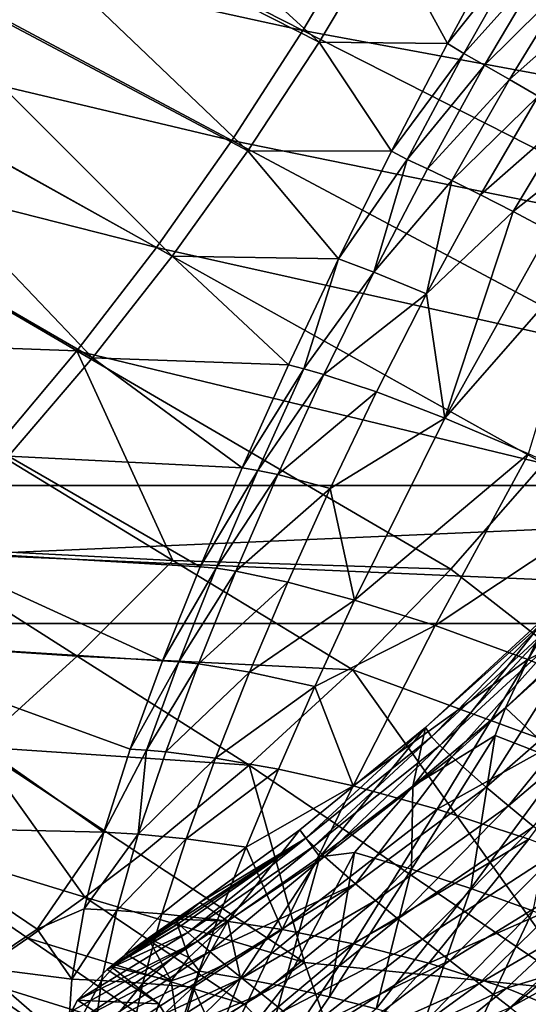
# Model space of a CAD drawing. Header units: metres. Extents: x -1501 to 0, y -1015 to 0.
# Tile 74 of 109: x -302 to -228, y -874 to -731. Entities that reach past the tile are written whole.
import ezdxf

# ---------------------------------------------------------------- set-up
doc = ezdxf.new("R2010")
doc.units = ezdxf.units.M

msp = doc.modelspace()

# ---------------------------------------------------------------- linework, layer by layer
at = {"layer": 'None'}
for points in [[(-315.983887, -705.19873, -292.652283), (-258.574066, -734.356445, -195.101532), (-307.532349, -689.743835, -292.652283)], [(-307.532349, -689.743835, -292.652283), (-258.574066, -734.356445, -195.101532), (-248.899948, -718.146973, -195.101532)], [(-320.242065, -702.433899, -305.670898), (-260.941101, -732.650513, -204.768143), (-329.05127, -717.727295, -305.65274)], [(-251.280014, -716.269653, -204.782913), (-260.941101, -732.650513, -204.768143), (-320.242065, -702.433899, -305.670898)], [(-315.983887, -705.19873, -292.652283), (-324.883148, -720.350525, -292.652283), (-268.904999, -750.12085, -195.101532)], [(-258.574066, -734.356445, -195.101532), (-315.983887, -705.19873, -292.652283), (-268.904999, -750.12085, -195.101532)], [(-190.69519, -745.661804, -103.880821), (-260.941101, -732.650513, -204.768143), (-251.280014, -716.269653, -204.782913)], [(-180.627426, -727.959656, -103.891739), (-190.69519, -745.661804, -103.880821), (-251.280014, -716.269653, -204.782913)], [(-329.05127, -717.727295, -305.65274), (-271.242432, -748.613708, -204.748199), (-338.281342, -732.731079, -305.629791)], [(-260.941101, -732.650513, -204.768143), (-271.242432, -748.613708, -204.748199), (-329.05127, -717.727295, -305.65274)], [(-258.574066, -734.356445, -195.101532), (-240.004288, -734.528931, -171.018158), (-248.899948, -718.146973, -195.101532)], [(-240.004288, -734.528931, -171.018158), (-231.571671, -719.003906, -171.854263), (-248.899948, -718.146973, -195.101532)], [(-228.971176, -720.744324, -155.787766), (-231.571671, -719.003906, -171.854263), (-240.004288, -734.528931, -171.018158)], [(-324.883148, -720.350525, -292.652283), (-334.216766, -735.180298, -292.652283), (-279.868652, -765.403992, -195.101532)], [(-268.904999, -750.12085, -195.101532), (-324.883148, -720.350525, -292.652283), (-279.868652, -765.403992, -195.101532)], [(-237.633194, -736.01178, -155.039871), (-228.971176, -720.744324, -155.787766), (-240.004288, -734.528931, -171.018158)], [(-225.826599, -722.848877, -139.862747), (-228.971176, -720.744324, -155.787766), (-237.633194, -736.01178, -155.039871)], [(-234.604355, -737.709961, -139.18486), (-225.826599, -722.848877, -139.862747), (-237.633194, -736.01178, -155.039871)], [(-222.143204, -725.314026, -124.10585), (-225.826599, -722.848877, -139.862747), (-234.604355, -737.709961, -139.18486)], [(-231.004303, -739.775391, -123.472618), (-222.143204, -725.314026, -124.10585), (-234.604355, -737.709961, -139.18486)], [(-217.927139, -728.13562, -108.543488), (-222.143204, -725.314026, -124.10585), (-231.004303, -739.775391, -123.472618)], [(-226.838898, -742.207214, -107.935173), (-217.927139, -728.13562, -108.543488), (-231.004303, -739.775391, -123.472618)], [(-201.63533, -762.855164, -103.864357), (-271.242432, -748.613708, -204.748199), (-260.941101, -732.650513, -204.768143)], [(-190.69519, -745.661804, -103.880821), (-201.63533, -762.855164, -103.864357), (-260.941101, -732.650513, -204.768143)], [(-338.281342, -732.731079, -305.629791), (-282.170135, -764.122375, -204.722733), (-347.924866, -747.427185, -305.601837)], [(-271.242432, -748.613708, -204.748199), (-282.170135, -764.122375, -204.722733), (-338.281342, -732.731079, -305.629791)], [(-334.216766, -735.180298, -292.652283), (-343.970093, -749.670227, -292.652283), (-291.438324, -780.171265, -195.101532)], [(-334.216766, -735.180298, -292.652283), (-291.438324, -780.171265, -195.101532), (-279.868652, -765.403992, -195.101532)], [(-268.904999, -750.12085, -195.101532), (-248.079712, -750.156372, -168.499832), (-258.574066, -734.356445, -195.101532)], [(-248.079712, -750.156372, -168.499832), (-240.004288, -734.528931, -171.018158), (-258.574066, -734.356445, -195.101532)], [(-240.004288, -734.528931, -171.018158), (-248.079712, -750.156372, -168.499832), (-237.633194, -736.01178, -155.039871)], [(-248.079712, -750.156372, -168.499832), (-245.847595, -751.380005, -152.810135), (-237.633194, -736.01178, -155.039871)], [(-237.633194, -736.01178, -155.039871), (-245.847595, -751.380005, -152.810135), (-234.604355, -737.709961, -139.18486)], [(-245.847595, -751.380005, -152.810135), (-242.891342, -752.727905, -137.216995), (-234.604355, -737.709961, -139.18486)], [(-234.604355, -737.709961, -139.18486), (-242.891342, -752.727905, -137.216995), (-231.004303, -739.775391, -123.472618)], [(-242.891342, -752.727905, -137.216995), (-239.341675, -754.434143, -121.731819), (-231.004303, -739.775391, -123.472618)], [(-231.004303, -739.775391, -123.472618), (-239.341675, -754.434143, -121.731819), (-226.838898, -742.207214, -107.935173)], [(-239.341675, -754.434143, -121.731819), (-235.205536, -756.501282, -106.392387), (-226.838898, -742.207214, -107.935173)], [(-226.838898, -742.207214, -107.935173), (-235.205536, -756.501282, -106.392387), (-222.115479, -745.003357, -92.60437)], [(-235.205536, -756.501282, -106.392387), (-230.491852, -758.930603, -91.236435), (-222.115479, -745.003357, -92.60437)], [(-222.115479, -745.003357, -92.60437), (-230.491852, -758.930603, -91.236435), (-216.842834, -748.160828, -77.511757)], [(-282.170135, -764.122375, -204.722733), (-293.710358, -779.139526, -204.691376), (-347.924866, -747.427185, -305.601837)], [(-347.924866, -747.427185, -305.601837), (-293.710358, -779.139526, -204.691376), (-331.91275, -777.717651, -255.112183)], [(-230.491852, -758.930603, -91.236435), (-225.211365, -761.721985, -76.301437), (-216.842834, -748.160828, -77.511757)], [(-343.970093, -749.670227, -292.652283), (-303.584778, -794.389954, -195.101532), (-291.438324, -780.171265, -195.101532)], [(-213.427643, -779.483887, -103.841812), (-282.170135, -764.122375, -204.722733), (-271.242432, -748.613708, -204.748199)], [(-201.63533, -762.855164, -103.864357), (-213.427643, -779.483887, -103.841812), (-271.242432, -748.613708, -204.748199)], [(-279.868652, -765.403992, -195.101532), (-255.767944, -765.762695, -164.30925), (-268.904999, -750.12085, -195.101532)], [(-255.767944, -765.762695, -164.30925), (-248.079712, -750.156372, -168.499832), (-268.904999, -750.12085, -195.101532)], [(-248.079712, -750.156372, -168.499832), (-255.767944, -765.762695, -164.30925), (-245.847595, -751.380005, -152.810135)], [(-255.767944, -765.762695, -164.30925), (-250.664963, -767.733093, -133.962692), (-245.847595, -751.380005, -152.810135)], [(-245.847595, -751.380005, -152.810135), (-250.664963, -767.733093, -133.962692), (-242.891342, -752.727905, -137.216995)], [(-250.664963, -767.733093, -133.962692), (-239.341675, -754.434143, -121.731819), (-242.891342, -752.727905, -137.216995)], [(-239.341675, -754.434143, -121.731819), (-250.664963, -767.733093, -133.962692), (-243.02449, -770.850769, -103.902275)], [(-235.205536, -756.501282, -106.392387), (-239.341675, -754.434143, -121.731819), (-243.02449, -770.850769, -103.902275)], [(-235.205536, -756.501282, -106.392387), (-243.02449, -770.850769, -103.902275), (-230.491852, -758.930603, -91.236435)], [(-230.491852, -758.930603, -91.236435), (-243.02449, -770.850769, -103.902275), (-240.355911, -788.920837, -71.965355)], [(-225.211365, -761.721985, -76.301437), (-230.491852, -758.930603, -91.236435), (-240.355911, -788.920837, -71.965355)], [(-225.211365, -761.721985, -76.301437), (-240.355911, -788.920837, -71.965355), (-219.376511, -764.874023, -61.624454)], [(-226.05188, -795.492249, -103.812691), (-293.710358, -779.139526, -204.691376), (-282.170135, -764.122375, -204.722733)], [(-291.438324, -780.171265, -195.101532), (-263.004272, -781.152222, -158.508881), (-279.868652, -765.403992, -195.101532)], [(-213.427643, -779.483887, -103.841812), (-226.05188, -795.492249, -103.812691), (-282.170135, -764.122375, -204.722733)], [(-263.004272, -781.152222, -158.508881), (-255.767944, -765.762695, -164.30925), (-279.868652, -765.403992, -195.101532)], [(-219.376511, -764.874023, -61.624454), (-240.355911, -788.920837, -71.965355), (-228.23616, -794.084717, -44.329613)], [(-255.767944, -765.762695, -164.30925), (-263.004272, -781.152222, -158.508881), (-260.798492, -781.760803, -143.984665)], [(-250.664963, -767.733093, -133.962692), (-255.767944, -765.762695, -164.30925), (-260.798492, -781.760803, -143.984665)], [(-250.664963, -767.733093, -133.962692), (-260.798492, -781.760803, -143.984665), (-257.9021, -782.563599, -129.438187)], [(-243.02449, -770.850769, -103.902275), (-250.664963, -767.733093, -133.962692), (-257.9021, -782.563599, -129.438187)], [(-243.02449, -770.850769, -103.902275), (-257.9021, -782.563599, -129.438187), (-250.292633, -785.095703, -100.462639)], [(-240.355911, -788.920837, -71.965355), (-243.02449, -770.850769, -103.902275), (-250.292633, -785.095703, -100.462639)], [(-293.710358, -779.139526, -204.691376), (-305.849304, -793.628357, -204.653778), (-331.91275, -777.717651, -255.112183)], [(-279.783539, -809.530334, -154.193802), (-305.849304, -793.628357, -204.653778), (-293.710358, -779.139526, -204.691376)], [(-239.487808, -810.824341, -103.776482), (-279.783539, -809.530334, -154.193802), (-293.710358, -779.139526, -204.691376)], [(-226.05188, -795.492249, -103.812691), (-239.487808, -810.824341, -103.776482), (-293.710358, -779.139526, -204.691376)], [(-303.584778, -794.389954, -195.101532), (-269.719635, -796.120117, -151.167831), (-291.438324, -780.171265, -195.101532)], [(-269.719635, -796.120117, -151.167831), (-263.004272, -781.152222, -158.508881), (-291.438324, -780.171265, -195.101532)], [(-260.798492, -781.760803, -143.984665), (-263.004272, -781.152222, -158.508881), (-269.719635, -796.120117, -151.167831)], [(-260.798492, -781.760803, -143.984665), (-269.719635, -796.120117, -151.167831), (-267.462433, -796.466553, -137.461365)], [(-260.798492, -781.760803, -143.984665), (-267.462433, -796.466553, -137.461365), (-257.9021, -782.563599, -129.438187)], [(-257.9021, -782.563599, -129.438187), (-267.462433, -796.466553, -137.461365), (-264.575348, -797.067627, -123.671936)], [(-250.292633, -785.095703, -100.462639), (-257.9021, -782.563599, -129.438187), (-264.575348, -797.067627, -123.671936)], [(-257.002777, -799.085632, -96.081779), (-250.292633, -785.095703, -100.462639), (-264.575348, -797.067627, -123.671936)], [(-240.355911, -788.920837, -71.965355), (-250.292633, -785.095703, -100.462639), (-257.002777, -799.085632, -96.081779)], [(-253.440567, -815.277344, -65.041931), (-240.355911, -788.920837, -71.965355), (-257.002777, -799.085632, -96.081779)], [(-240.355911, -788.920837, -71.965355), (-253.440567, -815.277344, -65.041931), (-228.23616, -794.084717, -44.329613)], [(-305.849304, -793.628357, -204.653778), (-279.783539, -809.530334, -154.193802), (-318.569885, -807.553711, -204.609634)], [(-228.23616, -794.084717, -44.329613), (-253.440567, -815.277344, -65.041931), (-241.754837, -818.989502, -39.93412)], [(-228.23616, -794.084717, -44.329613), (-241.754837, -818.989502, -39.93412), (-214.107346, -800.604858, -17.929594)], [(-316.276306, -808.029358, -195.101532), (-275.843658, -810.469421, -142.357117), (-303.584778, -794.389954, -195.101532)], [(-275.843658, -810.469421, -142.357117), (-269.719635, -796.120117, -151.167831), (-303.584778, -794.389954, -195.101532)], [(-226.05188, -795.492249, -103.812691), (-191.513031, -848.268494, -3), (-239.487808, -810.824341, -103.776482)], [(-269.719635, -796.120117, -151.167831), (-275.843658, -810.469421, -142.357117), (-267.462433, -796.466553, -137.461365)], [(-267.462433, -796.466553, -137.461365), (-275.843658, -810.469421, -142.357117), (-273.526855, -810.663879, -129.600906)], [(-264.575348, -797.067627, -123.671936), (-267.462433, -796.466553, -137.461365), (-273.526855, -810.663879, -129.600906)], [(-264.575348, -797.067627, -123.671936), (-273.526855, -810.663879, -129.600906), (-270.650391, -811.105347, -116.705093)], [(-264.575348, -797.067627, -123.671936), (-270.650391, -811.105347, -116.705093), (-257.002777, -799.085632, -96.081779)], [(-270.650391, -811.105347, -116.705093), (-263.141632, -812.680847, -90.778992), (-257.002777, -799.085632, -96.081779)], [(-257.002777, -799.085632, -96.081779), (-263.141632, -812.680847, -90.778992), (-253.440567, -815.277344, -65.041931)], [(-214.107346, -800.604858, -17.929594), (-241.754837, -818.989502, -39.93412), (-228.320465, -823.884094, -15.887686)], [(-214.107346, -800.604858, -17.929594), (-228.320465, -823.884094, -15.887686), (-198.167374, -808.469482, 6.875086)], [(-293.640778, -823.401428, -154.146057), (-331.83963, -820.889038, -204.559006), (-318.569885, -807.553711, -204.609634)], [(-329.478973, -821.061157, -195.101532), (-281.291138, -824.091736, -132.17038), (-316.276306, -808.029358, -195.101532)], [(-279.783539, -809.530334, -154.193802), (-293.640778, -823.401428, -154.146057), (-318.569885, -807.553711, -204.609634)], [(-281.291138, -824.091736, -132.17038), (-275.843658, -810.469421, -142.357117), (-316.276306, -808.029358, -195.101532)], [(-253.71521, -825.4245, -103.732666), (-293.640778, -823.401428, -154.146057), (-279.783539, -809.530334, -154.193802)], [(-239.487808, -810.824341, -103.776482), (-253.71521, -825.4245, -103.732666), (-279.783539, -809.530334, -154.193802)], [(-228.320465, -823.884094, -15.887686), (-213.395828, -829.999268, 6.678724), (-198.167374, -808.469482, 6.875086)], [(-275.843658, -810.469421, -142.357117), (-281.291138, -824.091736, -132.17038), (-273.526855, -810.663879, -129.600906)], [(-273.526855, -810.663879, -129.600906), (-281.291138, -824.091736, -132.17038), (-278.936157, -824.231262, -120.472374)], [(-273.526855, -810.663879, -129.600906), (-278.936157, -824.231262, -120.472374), (-270.650391, -811.105347, -116.705093)], [(-270.650391, -811.105347, -116.705093), (-278.936157, -824.231262, -120.472374), (-276.08316, -824.551147, -108.591644)], [(-270.650391, -811.105347, -116.705093), (-276.08316, -824.551147, -108.591644), (-263.141632, -812.680847, -90.778992)], [(-191.513031, -848.268494, -3), (-253.71521, -825.4245, -103.732666), (-239.487808, -810.824341, -103.776482)], [(-276.08316, -824.551147, -108.591644), (-268.687225, -825.754761, -84.584579), (-263.141632, -812.680847, -90.778992)], [(-263.141632, -812.680847, -90.778992), (-268.687225, -825.754761, -84.584579), (-253.440567, -815.277344, -65.041931)], [(-268.687225, -825.754761, -84.584579), (-259.2146, -827.821899, -60.628979), (-253.440567, -815.277344, -65.041931)], [(-253.440567, -815.277344, -65.041931), (-259.2146, -827.821899, -60.628979), (-241.754837, -818.989502, -39.93412)], [(-241.754837, -818.989502, -39.93412), (-259.2146, -827.821899, -60.628979), (-253.653519, -842.229126, -34.06086)], [(-241.754837, -818.989502, -39.93412), (-253.653519, -842.229126, -34.06086), (-228.320465, -823.884094, -15.887686)], [(-293.640778, -823.401428, -154.146057), (-308.129822, -836.563843, -154.091415), (-331.83963, -820.889038, -204.559006)], [(-321.311707, -848.233276, -146.326141), (-289.777008, -848.951111, -108.101692), (-329.478973, -821.061157, -195.101532)], [(-289.777008, -848.951111, -108.101692), (-285.967255, -836.935791, -120.715775), (-329.478973, -821.061157, -195.101532)], [(-329.478973, -821.061157, -195.101532), (-285.967255, -836.935791, -120.715775), (-281.291138, -824.091736, -132.17038)], [(-268.708527, -839.239258, -103.680923), (-308.129822, -836.563843, -154.091415), (-293.640778, -823.401428, -154.146057)], [(-253.71521, -825.4245, -103.732666), (-268.708527, -839.239258, -103.680923), (-293.640778, -823.401428, -154.146057)], [(-228.320465, -823.884094, -15.887686), (-253.653519, -842.229126, -34.06086), (-241.465607, -845.593018, -13.342731)], [(-213.395828, -829.999268, 6.678724), (-228.320465, -823.884094, -15.887686), (-241.465607, -845.593018, -13.342731)], [(-281.291138, -824.091736, -132.17038), (-285.967255, -836.935791, -120.715775), (-278.936157, -824.231262, -120.472374)], [(-278.936157, -824.231262, -120.472374), (-285.967255, -836.935791, -120.715775), (-283.623383, -837.062866, -110.158066)], [(-278.936157, -824.231262, -120.472374), (-283.623383, -837.062866, -110.158066), (-276.08316, -824.551147, -108.591644)], [(-283.623383, -837.062866, -110.158066), (-280.818695, -837.294617, -99.398369), (-276.08316, -824.551147, -108.591644)], [(-276.08316, -824.551147, -108.591644), (-280.818695, -837.294617, -99.398369), (-268.687225, -825.754761, -84.584579)], [(-220.576477, -871.97522, -3), (-268.708527, -839.239258, -103.680923), (-253.71521, -825.4245, -103.732666)], [(-191.513031, -848.268494, -3), (-220.576477, -871.97522, -3), (-253.71521, -825.4245, -103.732666)], [(-280.818695, -837.294617, -99.398369), (-273.607941, -838.194641, -77.540009), (-268.687225, -825.754761, -84.584579)], [(-273.607941, -838.194641, -77.540009), (-259.2146, -827.821899, -60.628979), (-268.687225, -825.754761, -84.584579)], [(-264.464111, -839.797424, -55.609348), (-259.2146, -827.821899, -60.628979), (-273.607941, -838.194641, -77.540009)], [(-259.2146, -827.821899, -60.628979), (-264.464111, -839.797424, -55.609348), (-253.653519, -842.229126, -34.06086)], [(-228.207703, -849.968506, 6.107645), (-213.395828, -829.999268, 6.678724), (-241.465607, -845.593018, -13.342731)], [(-323.202423, -848.986328, -154.03038), (-308.129822, -836.563843, -154.091415), (-292.51947, -858.397888, -103.589874)], [(-308.129822, -836.563843, -154.091415), (-284.41626, -852.226563, -103.621872), (-292.51947, -858.397888, -103.589874)], [(-284.41626, -852.226563, -103.621872), (-308.129822, -836.563843, -154.091415), (-268.708527, -839.239258, -103.680923)], [(-285.967255, -836.935791, -120.715775), (-289.777008, -848.951111, -108.101692), (-283.623383, -837.062866, -110.158066)], [(-283.623383, -837.062866, -110.158066), (-289.777008, -848.951111, -108.101692), (-284.789368, -849.243347, -89.206512)], [(-283.623383, -837.062866, -110.158066), (-284.789368, -849.243347, -89.206512), (-280.818695, -837.294617, -99.398369)], [(-284.789368, -849.243347, -89.206512), (-273.607941, -838.194641, -77.540009), (-280.818695, -837.294617, -99.398369)], [(-273.607941, -838.194641, -77.540009), (-284.789368, -849.243347, -89.206512), (-277.861053, -849.904053, -69.699516)], [(-277.861053, -849.904053, -69.699516), (-264.464111, -839.797424, -55.609348), (-273.607941, -838.194641, -77.540009)], [(-284.41626, -852.226563, -103.621872), (-268.708527, -839.239258, -103.680923), (-260.698212, -867.878479, -53.151077)], [(-264.464111, -839.797424, -55.609348), (-277.861053, -849.904053, -69.699516), (-269.168976, -851.110718, -50.01619)], [(-253.653519, -842.229126, -34.06086), (-264.464111, -839.797424, -55.609348), (-269.168976, -851.110718, -50.01619)], [(-268.708527, -839.239258, -103.680923), (-220.576477, -871.97522, -3), (-260.698212, -867.878479, -53.151077)], [(-263.936768, -863.094482, -26.818886), (-253.653519, -842.229126, -34.06086), (-269.168976, -851.110718, -50.01619)], [(-253.653519, -842.229126, -34.06086), (-263.936768, -863.094482, -26.818886), (-241.465607, -845.593018, -13.342731)], [(-241.465607, -845.593018, -13.342731), (-263.936768, -863.094482, -26.818886), (-253.617004, -865.152405, -10.319559)], [(-241.465607, -845.593018, -13.342731), (-253.617004, -865.152405, -10.319559), (-228.207703, -849.968506, 6.107645)], [(-289.777008, -848.951111, -108.101692), (-321.311707, -848.233276, -146.326141), (-299.466461, -863.007019, -97.550766)], [(-299.466461, -863.007019, -97.550766), (-321.311707, -848.233276, -146.326141), (-307.721039, -868.58252, -97.550766)], [(-300.779053, -864.3479, -103.556389), (-309.187531, -870.071777, -103.521523), (-323.202423, -848.986328, -154.03038)], [(-292.51947, -858.397888, -103.589874), (-300.779053, -864.3479, -103.556389), (-323.202423, -848.986328, -154.03038)], [(-292.625488, -860.087463, -94.436539), (-289.777008, -848.951111, -108.101692), (-299.466461, -863.007019, -97.550766)], [(-289.777008, -848.951111, -108.101692), (-292.625488, -860.087463, -94.436539), (-284.789368, -849.243347, -89.206512)], [(-284.789368, -849.243347, -89.206512), (-292.625488, -860.087463, -94.436539), (-287.915192, -860.324829, -78.112923)], [(-284.789368, -849.243347, -89.206512), (-287.915192, -860.324829, -78.112923), (-277.861053, -849.904053, -69.699516)], [(-277.861053, -849.904053, -69.699516), (-287.915192, -860.324829, -78.112923), (-281.393127, -860.804382, -61.131123)], [(-269.168976, -851.110718, -50.01619), (-277.861053, -849.904053, -69.699516), (-281.393127, -860.804382, -61.131123)], [(-269.168976, -851.110718, -50.01619), (-281.393127, -860.804382, -61.131123), (-273.300507, -861.683716, -43.893894)], [(-269.168976, -851.110718, -50.01619), (-273.300507, -861.683716, -43.893894), (-263.936768, -863.094482, -26.818886)], [(-253.617004, -865.152405, -10.319559), (-242.668533, -867.956665, 5.197896), (-228.207703, -849.968506, 6.107645)], [(-228.207703, -849.968506, 6.107645), (-242.668533, -867.956665, 5.197896), (-214.200378, -855.410767, 23.8678)], [(-292.51947, -858.397888, -103.589874), (-284.41626, -852.226563, -103.621872), (-260.698212, -867.878479, -53.151077)], [(-242.668533, -867.956665, 5.197896), (-231.427505, -871.589905, 19.337444), (-214.200378, -855.410767, 23.8678)], [(-231.427505, -871.589905, 19.337444), (-199.773758, -861.949524, 39.534901), (-214.200378, -855.410767, 23.8678)], [(-269.437744, -873.914368, -53.116745), (-300.779053, -864.3479, -103.556389), (-292.51947, -858.397888, -103.589874)], [(-260.698212, -867.878479, -53.151077), (-269.437744, -873.914368, -53.116745), (-292.51947, -858.397888, -103.589874)], [(-292.625488, -860.087463, -94.436539), (-299.466461, -863.007019, -97.550766), (-294.417755, -870.294678, -79.829597)], [(-292.625488, -860.087463, -94.436539), (-294.417755, -870.294678, -79.829597), (-287.915192, -860.324829, -78.112923)], [(-287.915192, -860.324829, -78.112923), (-294.417755, -870.294678, -79.829597), (-290.110962, -870.491211, -66.233253)], [(-281.393127, -860.804382, -61.131123), (-287.915192, -860.324829, -78.112923), (-290.110962, -870.491211, -66.233253)], [(-284.146057, -870.83905, -51.919559), (-281.393127, -860.804382, -61.131123), (-290.110962, -870.491211, -66.233253)], [(-281.393127, -860.804382, -61.131123), (-284.146057, -870.83905, -51.919559), (-273.300507, -861.683716, -43.893894)], [(-273.300507, -861.683716, -43.893894), (-284.146057, -870.83905, -51.919559), (-276.826447, -871.456604, -37.300636)], [(-273.300507, -861.683716, -43.893894), (-276.826447, -871.456604, -37.300636), (-263.936768, -863.094482, -26.818886)], [(-220.236404, -876.116943, 31.716467), (-199.773758, -861.949524, 39.534901), (-231.427505, -871.589905, 19.337444)], [(-299.466461, -863.007019, -97.550766), (-307.721039, -868.58252, -97.550766), (-294.417755, -870.294678, -79.829597)], [(-263.936768, -863.094482, -26.818886), (-276.826447, -871.456604, -37.300636), (-272.529083, -881.065796, -18.452339)], [(-263.936768, -863.094482, -26.818886), (-272.529083, -881.065796, -18.452339), (-253.617004, -865.152405, -10.319559)], [(-278.350128, -879.696594, -53.080967), (-309.187531, -870.071777, -103.521523), (-300.779053, -864.3479, -103.556389)], [(-269.437744, -873.914368, -53.116745), (-278.350128, -879.696594, -53.080967), (-300.779053, -864.3479, -103.556389)], [(-253.617004, -865.152405, -10.319559), (-272.529083, -881.065796, -18.452339), (-264.801666, -882.119751, -6.931305)], [(-253.617004, -865.152405, -10.319559), (-264.801666, -882.119751, -6.931305), (-242.668533, -867.956665, 5.197896)], [(-260.698212, -867.878479, -53.151077), (-251.954285, -892.521057, -3), (-269.437744, -873.914368, -53.116745)], [(-264.801666, -882.119751, -6.931305), (-256.825195, -883.633972, 3.938032), (-242.668533, -867.956665, 5.197896)], [(-220.576477, -871.97522, -3), (-251.954285, -892.521057, -3), (-260.698212, -867.878479, -53.151077)], [(-242.668533, -867.956665, 5.197896), (-256.825195, -883.633972, 3.938032), (-231.427505, -871.589905, 19.337444)], [(-307.721039, -868.58252, -97.550766), (-316.104919, -873.928772, -97.550766), (-295.060822, -879.543823, -64.444405)], [(-294.417755, -870.294678, -79.829597), (-307.721039, -868.58252, -97.550766), (-295.060822, -879.543823, -64.444405)], [(-287.426514, -885.219421, -53.043911), (-317.737518, -875.564758, -103.485374), (-309.187531, -870.071777, -103.521523)], [(-278.350128, -879.696594, -53.080967), (-287.426514, -885.219421, -53.043911), (-309.187531, -870.071777, -103.521523)], [(-294.417755, -870.294678, -79.829597), (-295.060822, -879.543823, -64.444405), (-290.110962, -870.491211, -66.233253)], [(-290.110962, -870.491211, -66.233253), (-295.060822, -879.543823, -64.444405), (-291.286499, -879.709412, -53.695251)], [(-284.146057, -870.83905, -51.919559), (-290.110962, -870.491211, -66.233253), (-291.286499, -879.709412, -53.695251)], [(-286.057465, -879.964783, -42.160465), (-284.146057, -870.83905, -51.919559), (-291.286499, -879.709412, -53.695251)], [(-276.826447, -871.456604, -37.300636), (-284.146057, -870.83905, -51.919559), (-286.057465, -879.964783, -42.160465)], [(-279.711029, -880.380798, -30.303755), (-276.826447, -871.456604, -37.300636), (-286.057465, -879.964783, -42.160465)], [(-276.826447, -871.456604, -37.300636), (-279.711029, -880.380798, -30.303755), (-272.529083, -881.065796, -18.452339)], [(-256.825195, -883.633972, 3.938032), (-248.90065, -885.690918, 13.839652), (-231.427505, -871.589905, 19.337444)], [(-178.604584, -941.788269, -3), (-251.954285, -892.521057, -3), (-220.576477, -871.97522, -3)], [(-248.90065, -885.690918, 13.839652), (-220.236404, -876.116943, 31.716467), (-231.427505, -871.589905, 19.337444)], [(-251.954285, -892.521057, -3), (-278.350128, -879.696594, -53.080967), (-269.437744, -873.914368, -53.116745)]]:
    msp.add_3dface(points, dxfattribs=at)
at = {"layer": 'None0'}
for points in [[(-540.000183, -798.689636, -410), (-540.000183, -818.689636, -410), (-80.000198, -798.689636, -410)], [(-540.000183, -818.689636, -410), (-80.000198, -818.689636, -410), (-80.000198, -798.689636, -410)], [(-540.000183, -798.689636, -410), (-80.000198, -798.689636, -410), (-540.000183, -798.689636, -430)], [(-80.000198, -798.689636, -410), (-80.000198, -798.689636, -430), (-540.000183, -798.689636, -430)], [(-80.000198, -798.689636, -430), (-80.000198, -818.689636, -430), (-540.000183, -798.689636, -430)], [(-80.000198, -818.689636, -430), (-540.000183, -818.689636, -430), (-540.000183, -798.689636, -430)], [(-540.000183, -818.689636, -410), (-540.000183, -818.689636, -430), (-80.000198, -818.689636, -410)], [(-540.000183, -818.689636, -430), (-80.000198, -818.689636, -430), (-80.000198, -818.689636, -410)]]:
    msp.add_3dface(points, dxfattribs=at)
at = {"layer": 'None012'}
for points in [[(-243.192657, -833.780762, -14.900948), (-225.1754, -817.123047, -6.618952), (-245.012878, -842.27594, -18.544022)], [(-225.1754, -817.123047, -6.618952), (-231.557556, -830.923889, -11.634331), (-245.012878, -842.27594, -18.544022)], [(-225.1754, -817.123047, -6.618952), (-243.192657, -833.780762, -14.900948), (-225.061905, -817.552185, 1.092437)], [(-243.192657, -833.780762, -14.900948), (-242.31958, -835.109619, -0.669967), (-225.061905, -817.552185, 1.092437)], [(-225.061905, -817.552185, 1.092437), (-242.31958, -835.109619, -0.669967), (-224.349091, -818.430054, 8.685819)], [(-231.557556, -830.923889, -11.634331), (-225.1754, -817.123047, -6.618952), (-218.477005, -818.609497, -6.143128)], [(-242.31958, -835.109619, -0.669967), (-241.088165, -836.382813, 6.227203), (-224.349091, -818.430054, 8.685819)], [(-224.349091, -818.430054, 8.685819), (-241.088165, -836.382813, 6.227203), (-223.044022, -819.744995, 16.103867)], [(-241.088165, -836.382813, 6.227203), (-239.340256, -838.042114, 12.918717), (-223.044022, -819.744995, 16.103867)], [(-223.044022, -819.744995, 16.103867), (-239.340256, -838.042114, 12.918717), (-221.158966, -821.482056, 23.290276)], [(-231.557556, -830.923889, -11.634331), (-218.477005, -818.609497, -6.143128), (-223.18158, -838.798645, 3.988795)], [(-221.158966, -821.482056, 23.290276), (-239.340256, -838.042114, 12.918717), (-234.359543, -842.443359, 25.511869)], [(-215.723465, -826.145508, 36.751694), (-221.158966, -821.482056, 23.290276), (-234.359543, -842.443359, 25.511869)], [(-215.723465, -826.145508, 36.751694), (-234.359543, -842.443359, 25.511869), (-231.16864, -845.141113, 31.331715)], [(-212.222412, -829.025208, 42.924568), (-215.723465, -826.145508, 36.751694), (-231.16864, -845.141113, 31.331715)], [(-231.16864, -845.141113, 31.331715), (-227.544739, -848.136719, 36.783169), (-212.222412, -829.025208, 42.924568)], [(-245.012878, -842.27594, -18.544022), (-231.557556, -830.923889, -11.634331), (-233.087601, -834.924744, -10.041193)], [(-231.557556, -830.923889, -11.634331), (-223.18158, -838.798645, 3.988795), (-233.087601, -834.924744, -10.041193)], [(-243.192657, -833.780762, -14.900948), (-261.398499, -848.606567, -25.833727), (-260.5159, -849.830811, -12.677719)], [(-261.398499, -848.606567, -25.833727), (-243.192657, -833.780762, -14.900948), (-258.482361, -852.518616, -26.775625)], [(-242.31958, -835.109619, -0.669967), (-243.192657, -833.780762, -14.900948), (-260.5159, -849.830811, -12.677719)], [(-243.192657, -833.780762, -14.900948), (-245.012878, -842.27594, -18.544022), (-258.482361, -852.518616, -26.775625)], [(-259.376923, -850.985046, -6.284277), (-242.31958, -835.109619, -0.669967), (-260.5159, -849.830811, -12.677719)], [(-241.088165, -836.382813, 6.227203), (-242.31958, -835.109619, -0.669967), (-259.376923, -850.985046, -6.284277)], [(-245.012878, -842.27594, -18.544022), (-233.087601, -834.924744, -10.041193), (-245.209412, -854.308105, -8.320248)], [(-245.209412, -854.308105, -8.320248), (-233.087601, -834.924744, -10.041193), (-236.580856, -857.103394, 3.464032)], [(-233.087601, -834.924744, -10.041193), (-223.18158, -838.798645, 3.988795), (-236.580856, -857.103394, 3.464032)], [(-241.088165, -836.382813, 6.227203), (-259.376923, -850.985046, -6.284277), (-257.785248, -852.481812, -0.060707)], [(-239.340256, -838.042114, 12.918717), (-241.088165, -836.382813, 6.227203), (-257.785248, -852.481812, -0.060707)], [(-239.340256, -838.042114, 12.918717), (-257.785248, -852.481812, -0.060707), (-253.299072, -856.434326, 11.741433)], [(-234.359543, -842.443359, 25.511869), (-239.340256, -838.042114, 12.918717), (-253.299072, -856.434326, 11.741433)], [(-236.580856, -857.103394, 3.464032), (-223.18158, -838.798645, 3.988795), (-227.610748, -860.346619, 14.712367)], [(-258.482361, -852.518616, -26.775625), (-245.012878, -842.27594, -18.544022), (-253.436676, -851.919678, -20.561613)], [(-253.436676, -851.919678, -20.561613), (-245.012878, -842.27594, -18.544022), (-245.209412, -854.308105, -8.320248)], [(-234.359543, -842.443359, 25.511869), (-253.299072, -856.434326, 11.741433), (-250.439346, -858.850952, 17.255547)], [(-231.16864, -845.141113, 31.331715), (-234.359543, -842.443359, 25.511869), (-250.439346, -858.850952, 17.255547)], [(-250.439346, -858.850952, 17.255547), (-247.196259, -861.532104, 22.471476), (-231.16864, -845.141113, 31.331715)], [(-247.196259, -861.532104, 22.471476), (-227.544739, -848.136719, 36.783169), (-231.16864, -845.141113, 31.331715)], [(-247.196259, -861.532104, 22.471476), (-243.593811, -864.453735, 27.361547), (-227.544739, -848.136719, 36.783169)], [(-243.593811, -864.453735, 27.361547), (-223.517639, -851.402222, 41.831875), (-227.544739, -848.136719, 36.783169)], [(-260.5159, -849.830811, -12.677719), (-261.398499, -848.606567, -25.833727), (-275.878143, -859.148621, -36.36512)], [(-275.878143, -859.148621, -36.36512), (-261.398499, -848.606567, -25.833727), (-271.802429, -861.876282, -36.36512)], [(-261.398499, -848.606567, -25.833727), (-258.482361, -852.518616, -26.775625), (-271.802429, -861.876282, -36.36512)], [(-275.878143, -859.148621, -36.36512), (-279.217529, -861.897949, -33.055622), (-260.5159, -849.830811, -12.677719)], [(-279.217529, -861.897949, -33.055622), (-278.967377, -862.182983, -30.013044), (-260.5159, -849.830811, -12.677719)], [(-260.5159, -849.830811, -12.677719), (-278.967377, -862.182983, -30.013044), (-278.615875, -862.546143, -26.992197)], [(-278.615875, -862.546143, -26.992197), (-277.612549, -863.500854, -21.02965), (-260.5159, -849.830811, -12.677719)], [(-277.612549, -863.500854, -21.02965), (-259.376923, -850.985046, -6.284277), (-260.5159, -849.830811, -12.677719)], [(-259.376923, -850.985046, -6.284277), (-277.612549, -863.500854, -21.02965), (-276.216278, -864.750061, -15.195643)], [(-257.785248, -852.481812, -0.060707), (-259.376923, -850.985046, -6.284277), (-276.216278, -864.750061, -15.195643)], [(-257.785248, -852.481812, -0.060707), (-276.216278, -864.750061, -15.195643), (-274.437897, -866.280212, -9.517316)], [(-253.299072, -856.434326, 11.741433), (-257.785248, -852.481812, -0.060707), (-274.437897, -866.280212, -9.517316)], [(-271.802429, -861.876282, -36.36512), (-258.482361, -852.518616, -26.775625), (-269.982025, -870.121521, -24.970869)], [(-269.982025, -870.121521, -24.970869), (-258.482361, -852.518616, -26.775625), (-263.679749, -871.353638, -15.477779)], [(-263.679749, -871.353638, -15.477779), (-258.482361, -852.518616, -26.775625), (-253.436676, -851.919678, -20.561613)], [(-257.101715, -872.829651, -6.249578), (-263.679749, -871.353638, -15.477779), (-253.436676, -851.919678, -20.561613)], [(-245.209412, -854.308105, -8.320248), (-257.101715, -872.829651, -6.249578), (-253.436676, -851.919678, -20.561613)], [(-223.517639, -851.402222, 41.831875), (-243.593811, -864.453735, 27.361547), (-239.658371, -867.590332, 31.9004)], [(-219.120209, -854.907471, 46.446766), (-223.517639, -851.402222, 41.831875), (-239.658371, -867.590332, 31.9004)], [(-250.320602, -874.581848, 2.648139), (-257.101715, -872.829651, -6.249578), (-245.209412, -854.308105, -8.320248)], [(-236.580856, -857.103394, 3.464032), (-250.320602, -874.581848, 2.648139), (-245.209412, -854.308105, -8.320248)], [(-239.658371, -867.590332, 31.9004), (-235.418488, -870.914856, 36.065224), (-219.120209, -854.907471, 46.446766)], [(-235.418488, -870.914856, 36.065224), (-214.388168, -858.620483, 50.600407), (-219.120209, -854.907471, 46.446766)], [(-272.290222, -868.076355, -4.021083), (-253.299072, -856.434326, 11.741433), (-274.437897, -866.280212, -9.517316)], [(-253.299072, -856.434326, 11.741433), (-272.290222, -868.076355, -4.021083), (-269.788086, -870.122375, 1.267565)], [(-250.439346, -858.850952, 17.255547), (-253.299072, -856.434326, 11.741433), (-269.788086, -870.122375, 1.267565)], [(-243.410172, -876.647583, 11.139719), (-250.320602, -874.581848, 2.648139), (-236.580856, -857.103394, 3.464032)], [(-227.610748, -860.346619, 14.712367), (-243.410172, -876.647583, 11.139719), (-236.580856, -857.103394, 3.464032)], [(-279.407806, -861.589905, -38.455944), (-279.36557, -861.692261, -36.116425), (-275.878143, -859.148621, -36.36512)], [(-275.878143, -859.148621, -36.36512), (-271.802429, -861.876282, -36.36512), (-279.407806, -861.589905, -38.455944)], [(-279.36557, -861.692261, -36.116425), (-279.217529, -861.897949, -33.055622), (-275.878143, -859.148621, -36.36512)], [(-269.788086, -870.122375, 1.267565), (-266.948303, -872.400635, 6.324252), (-250.439346, -858.850952, 17.255547)], [(-266.948303, -872.400635, 6.324252), (-247.196259, -861.532104, 22.471476), (-250.439346, -858.850952, 17.255547)], [(-214.388168, -858.620483, 50.600407), (-235.418488, -870.914856, 36.065224), (-230.904678, -874.398926, 39.835976)], [(-209.359772, -862.507568, 54.269287), (-214.388168, -858.620483, 50.600407), (-230.904678, -874.398926, 39.835976)], [(-236.449921, -879.071472, 19.134396), (-243.410172, -876.647583, 11.139719), (-227.610748, -860.346619, 14.712367)], [(-218.359772, -864.08783, 25.328386), (-236.449921, -879.071472, 19.134396), (-227.610748, -860.346619, 14.712367)], [(-278.615875, -862.546143, -26.992197), (-288.783508, -868.421326, -38.689243), (-289.308716, -868.86322, -38.434753)], [(-278.615875, -862.546143, -26.992197), (-289.308716, -868.86322, -38.434753), (-277.612549, -863.500854, -21.02965)], [(-278.967377, -862.182983, -30.013044), (-288.783508, -868.421326, -38.689243), (-278.615875, -862.546143, -26.992197)], [(-286.536194, -866.647766, -39.397076), (-288.783508, -868.421326, -38.689243), (-278.967377, -862.182983, -30.013044)], [(-283.378448, -864.350647, -39.500832), (-286.536194, -866.647766, -39.397076), (-279.217529, -861.897949, -33.055622)], [(-286.536194, -866.647766, -39.397076), (-278.967377, -862.182983, -30.013044), (-279.217529, -861.897949, -33.055622)], [(-279.407806, -861.589905, -38.455944), (-283.378448, -864.350647, -39.500832), (-279.36557, -861.692261, -36.116425)], [(-279.407806, -861.589905, -38.455944), (-277.479218, -867.110962, -39.343838), (-283.378448, -864.350647, -39.500832)], [(-283.378448, -864.350647, -39.500832), (-279.217529, -861.897949, -33.055622), (-279.36557, -861.692261, -36.116425)], [(-271.802429, -861.876282, -36.36512), (-277.479218, -867.110962, -39.343838), (-279.407806, -861.589905, -38.455944)], [(-275.932373, -869.10437, -34.668797), (-277.479218, -867.110962, -39.343838), (-271.802429, -861.876282, -36.36512)], [(-275.932373, -869.10437, -34.668797), (-271.802429, -861.876282, -36.36512), (-269.982025, -870.121521, -24.970869)], [(-266.948303, -872.400635, 6.324252), (-263.789398, -874.892456, 11.125896), (-247.196259, -861.532104, 22.471476)], [(-263.789398, -874.892456, 11.125896), (-243.593811, -864.453735, 27.361547), (-247.196259, -861.532104, 22.471476)], [(-209.359772, -862.507568, 54.269287), (-230.904678, -874.398926, 39.835976), (-226.1492, -878.013062, 43.195572)], [(-289.308716, -868.86322, -38.434753), (-293.616699, -873.328491, -34.430923), (-277.612549, -863.500854, -21.02965)], [(-277.612549, -863.500854, -21.02965), (-293.616699, -873.328491, -34.430923), (-276.216278, -864.750061, -15.195643)], [(-293.616699, -873.328491, -34.430923), (-294.386047, -874.854614, -32.059067), (-276.216278, -864.750061, -15.195643)], [(-276.216278, -864.750061, -15.195643), (-294.386047, -874.854614, -32.059067), (-292.919708, -876.004272, -26.597507)], [(-274.437897, -866.280212, -9.517316), (-276.216278, -864.750061, -15.195643), (-292.919708, -876.004272, -26.597507)], [(-283.378448, -864.350647, -39.500832), (-280.010345, -870.516113, -39.448067), (-286.536194, -866.647766, -39.397076)], [(-277.479218, -867.110962, -39.343838), (-280.010345, -870.516113, -39.448067), (-283.378448, -864.350647, -39.500832)], [(-243.593811, -864.453735, 27.361547), (-263.789398, -874.892456, 11.125896), (-260.331696, -877.577942, 15.650879)], [(-239.658371, -867.590332, 31.9004), (-243.593811, -864.453735, 27.361547), (-260.331696, -877.577942, 15.650879)], [(-219.458679, -875.388977, 30.79339), (-236.449921, -879.071472, 19.134396), (-218.359772, -864.08783, 25.328386)], [(-274.437897, -866.280212, -9.517316), (-292.919708, -876.004272, -26.597507), (-291.13028, -877.380188, -21.26911)], [(-291.13028, -877.380188, -21.26911), (-272.290222, -868.076355, -4.021083), (-274.437897, -866.280212, -9.517316)], [(-280.010345, -870.516113, -39.448067), (-288.783508, -868.421326, -38.689243), (-286.536194, -866.647766, -39.397076)], [(-272.290222, -868.076355, -4.021083), (-291.13028, -877.380188, -21.26911), (-289.02829, -878.972046, -16.096426)], [(-269.788086, -870.122375, 1.267565), (-272.290222, -868.076355, -4.021083), (-289.02829, -878.972046, -16.096426)], [(-280.010345, -870.516113, -39.448067), (-277.479218, -867.110962, -39.343838), (-275.932373, -869.10437, -34.668797)], [(-260.331696, -877.577942, 15.650879), (-256.597107, -880.436157, 19.879211), (-239.658371, -867.590332, 31.9004)], [(-256.597107, -880.436157, 19.879211), (-235.418488, -870.914856, 36.065224), (-239.658371, -867.590332, 31.9004)], [(-289.308716, -868.86322, -38.434753), (-281.830261, -873.868225, -38.434753), (-293.616699, -873.328491, -34.430923)], [(-281.830261, -873.868225, -38.434753), (-289.308716, -868.86322, -38.434753), (-288.783508, -868.421326, -38.689243)], [(-280.010345, -870.516113, -39.448067), (-281.830261, -873.868225, -38.434753), (-288.783508, -868.421326, -38.689243)], [(-278.825562, -878.930603, -27.973606), (-280.010345, -870.516113, -39.448067), (-275.932373, -869.10437, -34.668797)], [(-275.932373, -869.10437, -34.668797), (-269.982025, -870.121521, -24.970869), (-278.825562, -878.930603, -27.973606)], [(-289.02829, -878.972046, -16.096426), (-286.625671, -880.768494, -11.101349), (-269.788086, -870.122375, 1.267565)], [(-286.625671, -880.768494, -11.101349), (-266.948303, -872.400635, 6.324252), (-269.788086, -870.122375, 1.267565)], [(-278.825562, -878.930603, -27.973606), (-281.830261, -873.868225, -38.434753), (-280.010345, -870.516113, -39.448067)], [(-278.825562, -878.930603, -27.973606), (-269.982025, -870.121521, -24.970869), (-277.145233, -888.691101, -14.929049)], [(-277.145233, -888.691101, -14.929049), (-269.982025, -870.121521, -24.970869), (-263.679749, -871.353638, -15.477779)], [(-235.418488, -870.914856, 36.065224), (-256.597107, -880.436157, 19.879211), (-252.609055, -883.445129, 23.792681)], [(-230.904678, -874.398926, 39.835976), (-235.418488, -870.914856, 36.065224), (-252.609055, -883.445129, 23.792681)], [(-286.625671, -880.768494, -11.101349), (-283.93576, -882.757141, -6.304974), (-266.948303, -872.400635, 6.324252)], [(-283.93576, -882.757141, -6.304974), (-263.789398, -874.892456, 11.125896), (-266.948303, -872.400635, 6.324252)], [(-268.889801, -889.952515, -3.816545), (-277.145233, -888.691101, -14.929049), (-263.679749, -871.353638, -15.477779)], [(-268.889801, -889.952515, -3.816545), (-263.679749, -871.353638, -15.477779), (-257.101715, -872.829651, -6.249578)], [(-293.616699, -873.328491, -34.430923), (-295.913666, -877.691956, -28.906113), (-294.386047, -874.854614, -32.059067)], [(-293.616699, -873.328491, -34.430923), (-283.693604, -879.809875, -34.283417), (-295.913666, -877.691956, -28.906113)], [(-281.830261, -873.868225, -38.434753), (-283.693604, -879.809875, -34.283417), (-293.616699, -873.328491, -34.430923)], [(-283.693604, -879.809875, -34.283417), (-281.830261, -873.868225, -38.434753), (-278.825562, -878.930603, -27.973606)], [(-250.320602, -874.581848, 2.648139), (-268.889801, -889.952515, -3.816545), (-257.101715, -872.829651, -6.249578)]]:
    msp.add_3dface(points, dxfattribs=at)

doc.saveas('drawing.dxf')
